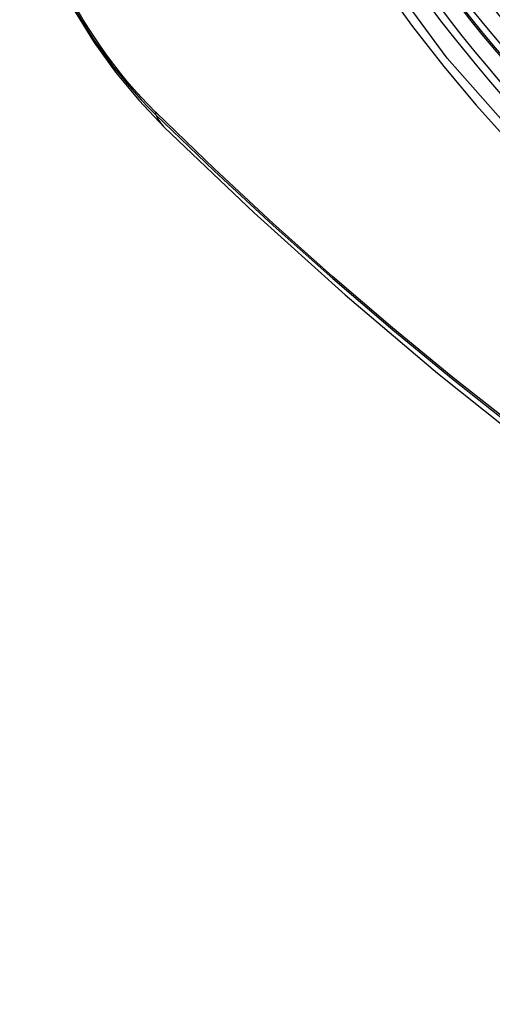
# Model space of a CAD drawing. Header units: inches. Extents: x 429.4 to 505.1, y 166.8 to 235.9.
# Tile 11 of 113: x 429.954 to 430.143, y 216.841 to 217.235. Entities that reach past the tile are written whole.
import ezdxf

# ---------------------------------------------------------------- set-up
doc = ezdxf.new("R2010")
doc.units = ezdxf.units.IN
doc.header["$MEASUREMENT"] = 0
doc.layers.add('Visible Edges(ANSI)', color=7, linetype='Continuous', lineweight=25)
doc.layers.add('Visible Tangent Edges(ANSI)', color=7, linetype='Continuous', lineweight=25)

msp = doc.modelspace()

# ---------------------------------------------------------------- linework, layer by layer
at = {"layer": 'Visible Edges(ANSI)', "flags": 128}
for points in [[(429.95402, 217.29215), (429.95826, 217.27786), (429.9634, 217.26414), (429.96939, 217.25093), (429.97619, 217.23821), (429.9838, 217.22596), (429.99225, 217.21418), (430.00156, 217.20286), (430.01182, 217.19205)], [(430.01182, 217.19205), (430.04763, 217.15789), (430.08399, 217.12513), (430.12087, 217.09381), (430.15822, 217.06399), (430.19598, 217.03573), (430.23411, 217.00907), (430.27257, 216.98406), (430.31131, 216.96076), (430.35028, 216.93921), (430.38944, 216.91945), (430.42875, 216.90154), (430.46817, 216.88553), (430.50764, 216.87147), (430.54714, 216.8594), (430.5866, 216.84939), (430.62598, 216.84149)]]:
    msp.add_lwpolyline(points, dxfattribs=at)
at = {"layer": 'Visible Edges(ANSI)'}
msp.add_ellipse((430.2506, 217.39665), major_axis=(0.15994, -0.27703), ratio=0.57735, dxfattribs=at)
msp.add_ellipse((430.25408, 217.39865), major_axis=(0.15748, -0.27276), ratio=0.57735, start_param=2.363977, end_param=7.060801, dxfattribs=at)
at = {"layer": 'Visible Tangent Edges(ANSI)'}
msp.add_line((430.00861, 217.19783), (430.00828, 217.19816), dxfattribs=at)
at = {"layer": 'Visible Tangent Edges(ANSI)', "flags": 128}
for points in [[(430.49904, 217.25144), (430.49612, 217.21024), (430.48771, 217.17319), (430.47395, 217.14107), (430.45521, 217.11466), (430.43197, 217.09459), (430.40474, 217.08134), (430.37403, 217.0751), (430.34045, 217.076), (430.30486, 217.08405), (430.268, 217.09903), (430.2307, 217.12067), (430.19391, 217.14839), (430.15827, 217.18169), (430.1247, 217.21977), (430.09398, 217.26168)], [(430.0989, 217.24898), (430.11089, 217.2324), (430.12336, 217.21636), (430.13627, 217.2009), (430.14958, 217.18607), (430.16324, 217.17194), (430.17719, 217.15856), (430.19137, 217.14601), (430.20573, 217.13432), (430.22023, 217.12351), (430.23483, 217.11361), (430.24949, 217.10465), (430.26418, 217.09667), (430.27881, 217.08971), (430.29331, 217.0838), (430.30765, 217.07894), (430.32178, 217.07515), (430.33566, 217.07245), (430.34926, 217.07083), (430.36251, 217.07031), (430.37538, 217.07089), (430.38778, 217.07257), (430.3997, 217.07533), (430.4111, 217.07916)], [(429.97661, 217.23846), (429.97888, 217.23461), (429.98124, 217.23082), (429.98367, 217.22709), (429.98618, 217.22343), (429.98876, 217.21983), (429.9914, 217.21631), (429.9941, 217.21287), (429.99687, 217.20951), (429.99969, 217.20625), (430.00255, 217.20307), (430.00547, 217.2), (430.00843, 217.19703)], [(430.00828, 217.19816), (430.00538, 217.20109), (430.00253, 217.20412), (429.99973, 217.20724), (429.99697, 217.21045), (429.99427, 217.21374), (429.99163, 217.21712), (429.98905, 217.22057), (429.98653, 217.22409), (429.98409, 217.22767), (429.98171, 217.23132), (429.97941, 217.23503), (429.97718, 217.23879)], [(430.00843, 217.19703), (430.03171, 217.17463), (430.05524, 217.15281), (430.079, 217.13163), (430.10296, 217.11109), (430.12709, 217.09122), (430.15137, 217.07206), (430.17576, 217.05362), (430.20024, 217.03592), (430.22478, 217.01899), (430.24934, 217.00284), (430.2739, 216.98749), (430.29846, 216.97294), (430.32301, 216.95918), (430.34755, 216.94622), (430.37206, 216.93406), (430.39652, 216.92272), (430.4209, 216.91222), (430.44516, 216.90256), (430.4693, 216.89376), (430.49332, 216.8858), (430.51718, 216.8787)], [(430.51592, 216.88028), (430.49216, 216.8873), (430.46824, 216.89518), (430.44418, 216.90392), (430.42001, 216.91351), (430.39571, 216.92395), (430.37133, 216.93523), (430.34689, 216.94734), (430.32241, 216.96025), (430.29793, 216.97398), (430.27343, 216.9885), (430.24893, 217.00382), (430.22442, 217.01994), (430.19994, 217.03686), (430.17551, 217.05454), (430.15117, 217.07296), (430.12695, 217.09211), (430.10288, 217.11196), (430.07898, 217.13249), (430.05529, 217.15366), (430.03183, 217.17544), (430.00861, 217.19783)]]:
    msp.add_lwpolyline(points, dxfattribs=at)
at = {"layer": 'Visible Tangent Edges(ANSI)'}
for centre, major_axis, ratio, start_param, end_param in [((430.25309, 217.39808), (-0.17318, 0.29996), 0.57735, 5.05527, 10.652693), ((430.25304, 217.39805), (0.15059, -0.26083), 0.57735, 4.097754, 6.89782), ((430.0156, 217.20364), (-0.00689, -0.00703), 0.359305, 5.877532, 6.141239), ((430.09453, 217.27636), (-0.08271, -0.08432), 0.354513, 6.141519, 6.283185)]:
    msp.add_ellipse(centre, major_axis=major_axis, ratio=ratio, start_param=start_param, end_param=end_param, dxfattribs=at)
for centre, major_axis in [((430.25368, 217.39842), (-0.17111, 0.29637)), ((430.25071, 217.39671), (0.1627, -0.2818)), ((430.2506, 217.39665), (-0.1621, 0.28076))]:
    msp.add_ellipse(centre, major_axis=major_axis, ratio=0.57735, dxfattribs=at)

doc.saveas('drawing.dxf')
